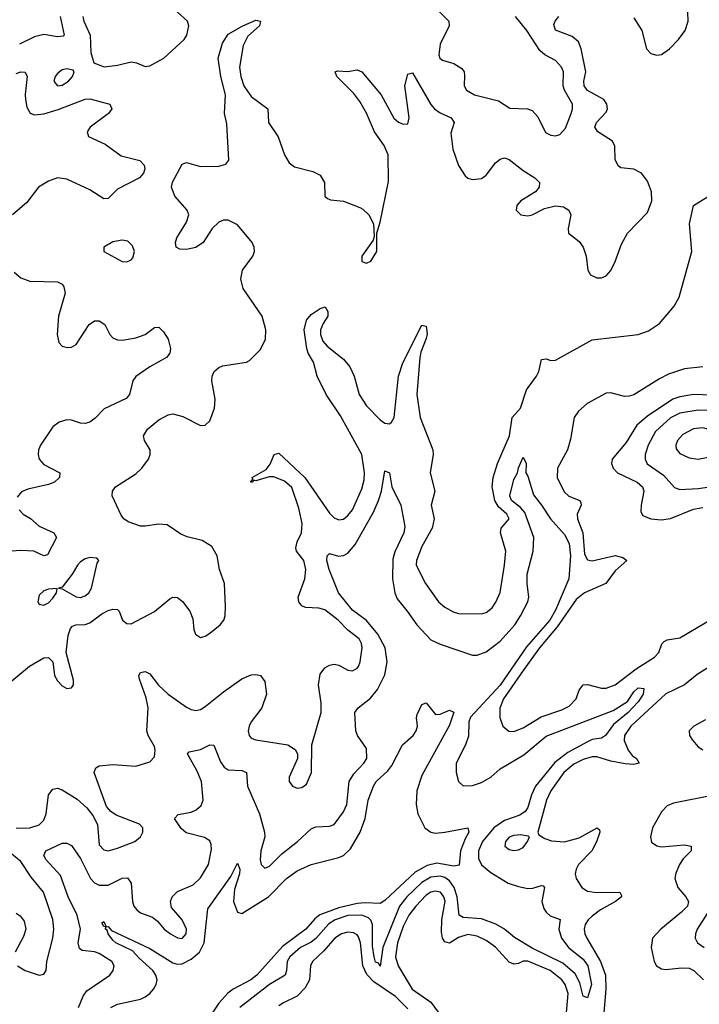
# Model space of a CAD drawing. Header units: inches. Extents: x 1678809 to 1859548, y 384609 to 522868.
# Tile 173 of 256: x 1732906 to 1735855, y 484144 to 488417. Entities that reach past the tile are written whole.
import ezdxf

# ---------------------------------------------------------------- set-up
doc = ezdxf.new("R2010")
doc.units = ezdxf.units.IN
doc.header["$MEASUREMENT"] = 0
doc.layers.add('B7438', color=7, linetype='Continuous')

msp = doc.modelspace()

# ---------------------------------------------------------------- linework, layer by layer
at = {"layer": 'B7438', "color": 5}
for points, elevation in [([(1735570, 488425.3), (1735605.7, 488370), (1735625.5, 488290), (1735643.7, 488270), (1735670, 488262), (1735690, 488265.6), (1735725.1, 488290), (1735763.7, 488330), (1735793.7, 488370), (1735805.8, 488410), (1735803.4, 488490)], 320), ([(1733179, 488430), (1733183.2, 488410), (1733211.6, 488350), (1733214.6, 488274.6), (1733227.7, 488230), (1733272.4, 488212.4), (1733330, 488219.7), (1733390, 488233.7), (1733413, 488230), (1733450, 488213.4), (1733470, 488217), (1733531.5, 488250), (1733619.1, 488330), (1733631, 488350), (1733639.3, 488390), (1733633.1, 488410), (1733588.5, 488450)], 340), ([(1734708.8, 488468.8), (1734767.2, 488410), (1734769.3, 488390), (1734730.8, 488310), (1734723.9, 488263.9), (1734728.3, 488250), (1734740.9, 488240.9), (1734790, 488226.1), (1734824.3, 488204.3), (1734833.8, 488190), (1734835.6, 488175.6), (1734833.8, 488130), (1734844.9, 488110), (1734879.1, 488090), (1734983.8, 488063.8), (1735032.9, 488032.9), (1735109.4, 488029.4), (1735130, 488022.2), (1735154.3, 487994.3), (1735187.3, 487927.3), (1735210, 487914.9), (1735230, 487912.7), (1735250, 487918.9), (1735274.2, 487945.8), (1735299.1, 488010), (1735304.6, 488030), (1735303.7, 488050), (1735269.2, 488110), (1735264.3, 488130), (1735265.6, 488190), (1735256.8, 488210), (1735230, 488239.4), (1735184, 488264), (1735162.2, 488282.2), (1735106.7, 488370), (1735056.5, 488430)], 340), ([(1732830, 485513.1), (1732948.5, 485611.5), (1733010, 485646.7), (1733030, 485648.9), (1733048.9, 485630), (1733056.5, 485570), (1733070, 485547.2), (1733090, 485526), (1733110, 485514), (1733130, 485516.3), (1733138.7, 485530), (1733138.5, 485550), (1733107, 485670), (1733116.5, 485743.5), (1733125.4, 485774.6), (1733134.8, 485785.2), (1733149.4, 485790.6), (1733190, 485792), (1733210, 485798.8), (1733262.2, 485837.8), (1733290, 485852), (1733310, 485857.8), (1733330, 485857.2), (1733337.6, 485850), (1733352.4, 485810), (1733370, 485796.3), (1733390, 485795.1), (1733490, 485847.6), (1733557, 485903), (1733570, 485910.1), (1733590, 485908.8), (1733611.9, 485891.9), (1733643.9, 485850), (1733657, 485817), (1733661.5, 485770), (1733667.9, 485750), (1733690, 485736), (1733710, 485740.8), (1733730, 485754.4), (1733774.8, 485790), (1733791.5, 485810), (1733797.3, 485830), (1733798.8, 485870), (1733793.6, 485970), (1733772.4, 486030), (1733762.5, 486090), (1733739, 486130), (1733697, 486157), (1733632.8, 486172.8), (1733604.4, 486184.4), (1733544.8, 486224.8), (1733510, 486228), (1733450, 486218.4), (1733430, 486219.3), (1733376.9, 486236.9), (1733358.2, 486250), (1733345.9, 486265.9), (1733307.1, 486350), (1733308.5, 486370), (1733321.6, 486390), (1733410, 486445.7), (1733435.2, 486470), (1733464.1, 486510), (1733471.5, 486530), (1733471.6, 486550), (1733447.1, 486590), (1733442.2, 486610), (1733460.7, 486639.3), (1733510, 486680.7), (1733550, 486701.3), (1733570, 486705.5), (1733614.1, 486694.1), (1733690, 486655.3), (1733710, 486657.6), (1733730, 486675.5), (1733750.6, 486730), (1733754.4, 486770), (1733739.6, 486850), (1733741.1, 486870), (1733749.9, 486890.1), (1733770, 486907.5), (1733786.2, 486913.8), (1733889.2, 486930), (1733903.1, 486936.9), (1733950, 486986), (1733972.3, 487030), (1733973.2, 487070), (1733957.7, 487130), (1733875, 487250), (1733864.7, 487290), (1733872.5, 487330), (1733917.3, 487390), (1733924.2, 487410), (1733923.4, 487430), (1733913.7, 487450), (1733850, 487526.6), (1733810, 487546.6), (1733790, 487546), (1733770, 487537.4), (1733740.5, 487510), (1733701.2, 487450), (1733670, 487427.5), (1733630, 487419.3), (1733600.8, 487420.8), (1733584.7, 487430), (1733581.1, 487450), (1733587.3, 487470), (1733630, 487537.4), (1733638.9, 487570), (1733631.9, 487590), (1733578.6, 487650), (1733564.4, 487690), (1733568.4, 487711.6), (1733609.9, 487790.1), (1733630, 487797.3), (1733690, 487780.1), (1733770, 487780.2), (1733800.5, 487790), (1733812.4, 487807.6), (1733804.3, 487964.3), (1733794.6, 488010), (1733798.5, 488090), (1733779, 488170), (1733766.8, 488250), (1733785.8, 488314.2), (1733810, 488354), (1733873.6, 488390), (1733930, 488414.6), (1733950.3, 488410.3), (1733946.4, 488390), (1733895.4, 488344.6), (1733875.2, 488304.8), (1733859.1, 488210), (1733864.9, 488170), (1733878.8, 488130), (1733910, 488083.2), (1733981.7, 488030), (1733985.5, 487970), (1734027.5, 487907.5), (1734055.3, 487830), (1734074.9, 487794.9), (1734097.9, 487777.9), (1734177.9, 487757.9), (1734210, 487741.3), (1734227.6, 487710), (1734230.3, 487650.3), (1734240.7, 487640.7), (1734254.4, 487634.4), (1734310, 487628.8), (1734381.6, 487601.6), (1734394.9, 487594.9), (1734420.2, 487570), (1734440.5, 487530), (1734444, 487476), (1734439.8, 487460.2), (1734390.7, 487390), (1734390, 487367.7), (1734410, 487360.5), (1734430, 487368.2), (1734455.6, 487410), (1734456, 487490), (1734470, 487538), (1734505.5, 487714.5), (1734504.4, 487830), (1734487.2, 487870), (1734445.3, 487930), (1734410.3, 488010.3), (1734381.7, 488061.7), (1734355.8, 488095.8), (1734281.3, 488170), (1734274, 488190), (1734284.9, 488195.1), (1734330, 488191.2), (1734370, 488198.3), (1734390, 488190.3), (1734474.6, 488090), (1734529.7, 487989.7), (1734550, 487972.2), (1734570, 487962.8), (1734590, 487964.9), (1734595.2, 487990), (1734576.3, 488130), (1734590, 488179.5), (1734610, 488185.5), (1734690, 488048.4), (1734705.7, 488030), (1734730, 488012.2), (1734777.4, 487990), (1734790.2, 487970.2), (1734775.8, 487924.2), (1734785.1, 487854.9), (1734810, 487784.4), (1734838.5, 487738.5), (1734850, 487728.4), (1734870, 487722.6), (1734910, 487727.6), (1734930, 487742), (1734970, 487795.6), (1734990, 487811.5), (1735010, 487816.9), (1735030, 487810.3), (1735090, 487761.8), (1735141.6, 487730), (1735161.6, 487710), (1735159.5, 487690), (1735143.8, 487670), (1735079.5, 487630), (1735063.1, 487610), (1735059.5, 487590), (1735080.7, 487570), (1735110, 487565.5), (1735130, 487570.3), (1735182.5, 487597.5), (1735230, 487609.3), (1735264.8, 487604.8), (1735288.8, 487590), (1735296.5, 487570), (1735285.5, 487510), (1735287.2, 487490), (1735333.4, 487453.4), (1735351.3, 487430), (1735363.8, 487390), (1735370.2, 487330.2), (1735382.4, 487310), (1735410, 487297), (1735430, 487297), (1735450, 487304.9), (1735470, 487328), (1735490, 487367.7), (1735517.6, 487442.4), (1735543.7, 487490), (1735630, 487580.3), (1735648.2, 487630), (1735647.5, 487670), (1735630, 487715.1), (1735604.4, 487750), (1735570, 487768.2), (1735513.9, 487773.9), (1735502.2, 487782.2), (1735489.9, 487809.9), (1735487.7, 487867.7), (1735477.8, 487890), (1735414.8, 487930), (1735402, 487950), (1735407.8, 487970), (1735450, 488015.8), (1735456.2, 488030), (1735454, 488050), (1735439.9, 488070), (1735370, 488108.6), (1735354.4, 488130), (1735353.3, 488150), (1735362.7, 488190), (1735341.7, 488290), (1735330, 488320.8), (1735303.4, 488343.4), (1735230, 488371.8), (1735223.9, 488396.1), (1735228.7, 488410), (1735244.4, 488430)], 320), ([(1733081.5, 488430), (1733098, 488350), (1733094.6, 488345.4), (1733070, 488342.4), (1733010, 488351.9), (1732970, 488342.5), (1732904.4, 488310)], 320), ([(1732890, 488183), (1732910, 488190.1), (1732929.1, 488189.1), (1732937.6, 488170), (1732928.7, 488091.3), (1732930.1, 488070), (1732937.2, 488037.2), (1732951.3, 488011.3), (1732970, 488003.2), (1733010, 488008.5), (1733072.7, 488027.3), (1733190, 488072), (1733210, 488073.5), (1733296.3, 488050), (1733306, 488030), (1733291.2, 488010), (1733211.7, 487950), (1733198.3, 487930), (1733204.2, 487910), (1733276.6, 487876.6), (1733345.6, 487825.6), (1733426.2, 487806.2), (1733445.2, 487785.2), (1733448.3, 487770), (1733442.9, 487750), (1733424.9, 487730), (1733330, 487680.5), (1733290, 487640.4), (1733270, 487639.4), (1733210, 487678.1), (1733110, 487724.2), (1733070, 487729.8), (1733030, 487716.5), (1732986.8, 487690), (1732937, 487623), (1732874.4, 487570)], 320), ([(1732890, 484907.8), (1732950, 484909.6), (1732990, 484922.1), (1733010, 484942.4), (1733020.8, 484970), (1733030, 485052.2), (1733050, 485077.8), (1733070, 485081), (1733090, 485074.8), (1733154.3, 485034.3), (1733196.5, 484996.5), (1733223.4, 484963.4), (1733243.4, 484923.4), (1733250, 484835.5), (1733270, 484814.4), (1733290, 484810.2), (1733330, 484821.4), (1733404.5, 484850), (1733429.7, 484870), (1733440.4, 484890), (1733439.7, 484910), (1733425, 484925), (1733324.8, 484964.8), (1733300.8, 484980.8), (1733282.4, 485002.4), (1733228.7, 485150), (1733235.6, 485170), (1733250, 485178.5), (1733310, 485184.6), (1733410, 485177.7), (1733470, 485195.3), (1733490, 485218), (1733493.9, 485246.1), (1733490, 485262.9), (1733463.4, 485310), (1733457.8, 485330), (1733463.1, 485430), (1733453.7, 485473.7), (1733425.2, 485554.8), (1733422.7, 485570), (1733430, 485583.8), (1733450, 485587.4), (1733470, 485578.5), (1733507.9, 485527.9), (1733550, 485489.5), (1733630, 485433.7), (1733650, 485422.3), (1733670, 485418), (1733690, 485422.9), (1733710, 485435.8), (1733790, 485500.2), (1733870, 485555.9), (1733910, 485572.9), (1733930, 485575.5), (1733950.4, 485570), (1733970, 485544), (1733976.5, 485490), (1733955.6, 485430), (1733910.2, 485370), (1733900.8, 485350), (1733897.1, 485330), (1733900.7, 485310), (1733910, 485299), (1733930, 485292), (1734069.3, 485269.3), (1734101.3, 485250), (1734110.4, 485230), (1734110.4, 485210), (1734075, 485130), (1734074.7, 485110), (1734088.8, 485090), (1734110, 485082), (1734130, 485085), (1734150, 485099.1), (1734172.1, 485150), (1734173.7, 485270), (1734214.3, 485410), (1734213.9, 485450), (1734202, 485530), (1734210, 485575.8), (1734230, 485603.6), (1734250, 485615.8), (1734270, 485620.2), (1734290, 485615.8), (1734330, 485593.6), (1734350, 485590.2), (1734370, 485601.7), (1734375.3, 485610), (1734382.5, 485630), (1734391.4, 485690), (1734388.9, 485710), (1734378.2, 485730), (1734330, 485767.1), (1734288.1, 485810), (1734230, 485856.2), (1734203.1, 485863.1), (1734146.3, 485866.3), (1734130, 485872.7), (1734116.5, 485890), (1734114.5, 485910), (1734142.6, 485990), (1734147.7, 486030), (1734138.4, 486070), (1734106.9, 486110), (1734104, 486124), (1734110.3, 486150), (1734128.5, 486190), (1734131.2, 486230), (1734116.4, 486296.4), (1734085.8, 486385.8), (1734054.2, 486414.2), (1734008, 486432), (1733987.6, 486432.4), (1733930, 486416), (1733922, 486418), (1733914, 486410), (1733907.3, 486410), (1733917, 486423), (1733914, 486430), (1733975.5, 486464.5), (1733992.1, 486487.9), (1734010, 486530.3), (1734030, 486534.7), (1734142.8, 486430), (1734250, 486274.8), (1734270, 486254.4), (1734290, 486245.7), (1734310, 486248.7), (1734330, 486264.4), (1734349.9, 486290), (1734390, 486380.8), (1734400.3, 486419.7), (1734402.3, 486450), (1734389.9, 486530), (1734298, 486698), (1734236, 486790), (1734195.9, 486870), (1734180.6, 486930), (1734157.8, 486970), (1734151.4, 486990), (1734139.7, 487070), (1734150, 487112.9), (1734170, 487137.7), (1734210, 487163.7), (1734231.1, 487171.1), (1734242.7, 487150), (1734243.2, 487130), (1734222.2, 487097.8), (1734211.3, 487070), (1734210.7, 487050), (1734221.5, 487021.5), (1734239.7, 486999.7), (1734310, 486943.2), (1734338.6, 486910), (1734357.2, 486870), (1734379.2, 486790), (1734410, 486741.2), (1734470, 486679.7), (1734490, 486666), (1734510, 486662.6), (1734519.2, 486670), (1734529.9, 486690.1), (1734549.5, 486870), (1734567.5, 486927.5), (1734650, 487090.5), (1734670, 487086.8), (1734673.6, 487053.6), (1734670, 487032.7), (1734646.4, 486973.6), (1734641.4, 486950), (1734628.2, 486790), (1734643.7, 486690), (1734697.8, 486550), (1734699.7, 486530), (1734687.1, 486450), (1734707, 486370), (1734690.9, 486310), (1734704.3, 486250), (1734695.8, 486210), (1734650.1, 486130), (1734626.9, 486070), (1734625.5, 486050), (1734666.5, 485970), (1734722.8, 485890), (1734750, 485867.2), (1734786.6, 485846.6), (1734810, 485840.2), (1734910, 485837.6), (1734930, 485844), (1734955.5, 485864.5), (1734971.8, 485888.2), (1734989.9, 485930.1), (1735009.9, 486050), (1735014.9, 486110), (1734991.5, 486190), (1734995.3, 486210), (1735029, 486250), (1735018.8, 486270), (1734983, 486303), (1734967.1, 486330), (1734956.4, 486390), (1734960.1, 486430), (1734979.6, 486490), (1735031.5, 486610), (1735042.6, 486690), (1735078.1, 486730), (1735104.4, 486810), (1735148.3, 486870), (1735157.6, 486890), (1735170, 486941.6), (1735190, 486944.3), (1735210, 486937.8), (1735230, 486938.7), (1735390, 487027.4), (1735590, 487050.4), (1735634.4, 487065.6), (1735681.9, 487098.1), (1735746.2, 487173.8), (1735767.3, 487212.7), (1735821.8, 487410), (1735812, 487530), (1735830, 487610.5), (1735890, 487647.3)], 280), ([(1732880.9, 487320.9), (1732910, 487295.8), (1732950, 487282.2), (1733070, 487278.5), (1733089.2, 487269.2), (1733097.6, 487257.6), (1733102.4, 487230), (1733073.5, 487130), (1733067.9, 487050), (1733075.1, 487015.1), (1733090, 487000.3), (1733113.7, 486993.7), (1733130, 486995.6), (1733150, 487006.3), (1733206.6, 487093.4), (1733230, 487109.1), (1733250, 487110.2), (1733274.5, 487094.5), (1733297.2, 487050), (1733310, 487035.8), (1733330, 487027.3), (1733350, 487026.1), (1733410, 487035.8), (1733450, 487050.8), (1733490, 487081.3), (1733510, 487082.7), (1733530, 487061.7), (1733549.3, 487030), (1733559.7, 486990), (1733556.9, 486970), (1733542.6, 486950), (1733470, 486909.8), (1733410, 486867.4), (1733395.9, 486850), (1733382.2, 486790), (1733368, 486772), (1733272, 486728), (1733232.9, 486687.1), (1733210, 486669.9), (1733190, 486664.6), (1733170, 486666.1), (1733130, 486678.9), (1733110, 486680.5), (1733076.5, 486670), (1733049.1, 486650), (1732996.5, 486570), (1732987, 486550), (1732985.3, 486530), (1732990.1, 486510), (1733010, 486486.5), (1733079.3, 486450), (1733078.6, 486430), (1733055.9, 486410), (1733030, 486399), (1732940.7, 486379.3), (1732912.8, 486367.2), (1732895.3, 486344.7)], 320), ([(1735870.1, 486909.9), (1735790, 486901.9), (1735721.2, 486878.8), (1735681.3, 486858.7), (1735570, 486789), (1735550, 486782.1), (1735530, 486781.7), (1735470, 486797.2), (1735450, 486795.5), (1735368.5, 486751.5), (1735330, 486717.3), (1735311.4, 486690), (1735296.4, 486596.4), (1735283.2, 486550), (1735239.2, 486470), (1735237.5, 486430), (1735267.9, 486367.9), (1735288.5, 486348.5), (1735336.9, 486330), (1735340.4, 486320.4), (1735342.6, 486310), (1735324.6, 486270), (1735326.1, 486250), (1735349.4, 486190), (1735357.1, 486097.1), (1735370, 486071.8), (1735390, 486068.2), (1735490, 486090.8), (1735523, 486083), (1735539.6, 486070), (1735490, 486025), (1735448.6, 485970), (1735355.9, 485930), (1735320.2, 485899.8), (1735237.8, 485782.2), (1735160.9, 485690), (1735090, 485592.9), (1735004.9, 485470), (1734988.8, 485428.8), (1734988.7, 485388.7), (1735001.5, 485350), (1735028.5, 485328.5), (1735050, 485326.8), (1735090, 485343.7), (1735168.7, 485391.3), (1735258.4, 485421.6), (1735290, 485437.9), (1735319.6, 485470), (1735333.5, 485506.5), (1735350, 485530.2), (1735370, 485531), (1735430, 485515.1), (1735450, 485515.1), (1735490, 485529.6), (1735580.7, 485599.3), (1735660.7, 485650), (1735678.6, 485670), (1735692.5, 485707.5), (1735701.5, 485718.5), (1735715.1, 485724.9), (1735770, 485734.6), (1735918.4, 485821.6)], 280), ([(1735910, 486786.4), (1735830, 486789.3), (1735770, 486780.3), (1735739.8, 486770), (1735630, 486696), (1735582.9, 486657.1), (1735537.9, 486582.1), (1735476.9, 486510), (1735473.2, 486490), (1735480.2, 486470), (1735499.6, 486450), (1735585.4, 486410), (1735608.1, 486390), (1735614.2, 486370), (1735601.7, 486310), (1735601.5, 486281.5), (1735610, 486265.4), (1735644.9, 486250), (1735690, 486246.4), (1735730, 486251.5), (1735830, 486292.2), (1735870, 486299)], 320), ([(1735930, 486719.1), (1735850, 486722.1), (1735770, 486709.1), (1735730, 486688.5), (1735664.3, 486630), (1735632.1, 486570), (1735619.9, 486530), (1735619.8, 486510), (1735628.7, 486488.7), (1735699.7, 486439.7), (1735746.5, 486386.5), (1735770, 486377.8), (1735850, 486382.3), (1735930, 486393.6)], 340), ([(1733160.4, 484130), (1733181.2, 484178.8), (1733197.3, 484202.7), (1733296.8, 484270), (1733311.9, 484290), (1733315.5, 484310), (1733304.8, 484330), (1733250, 484363.6), (1733230, 484371.4), (1733176.7, 484376.8), (1733165.3, 484385.3), (1733159.6, 484410), (1733169.4, 484470), (1733155.1, 484530), (1733116, 484610), (1733082.4, 484702.4), (1733021, 484770), (1733010.9, 484790), (1733018.9, 484810), (1733090, 484842.2), (1733110, 484842.8), (1733130, 484832.3), (1733170, 484776.6), (1733212.9, 484690), (1733230, 484670.7), (1733250, 484660.1), (1733290, 484660.9), (1733350, 484690.9), (1733372.8, 484692.8), (1733389.2, 484670), (1733395.5, 484590), (1733401.3, 484570), (1733413.3, 484553.3), (1733430, 484540.7), (1733481.7, 484521.7), (1733504, 484504), (1733532, 484470), (1733559.5, 484450), (1733590, 484431.5), (1733610, 484429.2), (1733628.4, 484450), (1733629.8, 484470), (1733610, 484509.7), (1733564.2, 484564.2), (1733560.7, 484590), (1733567.1, 484610), (1733590, 484632.6), (1733658.5, 484661.5), (1733690, 484692.7), (1733725.5, 484750), (1733737.6, 484817.6), (1733736.6, 484836.6), (1733730, 484853.6), (1733706.9, 484866.9), (1733627.8, 484887.8), (1733606.4, 484906.4), (1733577.7, 484950), (1733592.9, 484967.1), (1733650, 484977.4), (1733672, 484988), (1733693.2, 485006.8), (1733701.2, 485030), (1733694.3, 485110), (1733675.6, 485155.6), (1733634, 485230), (1733640.7, 485239.3), (1733690, 485249.1), (1733730, 485270.2), (1733748.3, 485268.3), (1733776.5, 485196.5), (1733792.4, 485172.4), (1733810, 485161.6), (1733870, 485157.8), (1733889.2, 485149.2), (1733894.6, 485090), (1733946.4, 484970), (1733967.4, 484890), (1733968.8, 484870), (1733952.1, 484810), (1733949.6, 484770), (1733953.8, 484750), (1733970, 484733.8), (1733990, 484743), (1734042.8, 484797.2), (1734111.7, 484850), (1734170, 484904.5), (1734190, 484913.2), (1734250, 484916.9), (1734270, 484924.6), (1734310, 484978.9), (1734324.8, 485010), (1734335.2, 485110), (1734355.7, 485144.3), (1734399.4, 485190), (1734411.4, 485210), (1734410, 485253.3), (1734371.8, 485310), (1734363.5, 485330), (1734360.4, 485410), (1734374.3, 485430), (1734427.6, 485472.4), (1734458.1, 485510), (1734490, 485573.4), (1734499.9, 485630), (1734491.4, 485690), (1734459.4, 485750), (1734410, 485809), (1734350, 485853.7), (1734289.5, 485930), (1734247.9, 486030), (1734238, 486070), (1734239.5, 486090), (1734250, 486100.5), (1734288.8, 486088.8), (1734310, 486091.2), (1734330, 486102), (1734361.3, 486138.7), (1734440.7, 486279.3), (1734462.7, 486330), (1734475.1, 486370), (1734490, 486458.8), (1734510, 486450.7), (1734520.3, 486390), (1734558.8, 486310), (1734577.4, 486217.4), (1734573, 486190), (1734533.5, 486106.5), (1734524.4, 486075.6), (1734523, 485990), (1734532.9, 485930), (1734543.1, 485903.1), (1734587.2, 485850), (1734628.7, 485790), (1734690, 485725.8), (1734730, 485706), (1734870, 485658.2), (1734890, 485658.4), (1734930, 485673.4), (1734990, 485720.1), (1735053.8, 485790), (1735079.3, 485830), (1735109.9, 485890), (1735115.4, 485910), (1735107.7, 485970), (1735108.2, 486010), (1735133.8, 486110), (1735137.3, 486170), (1735098.2, 486278.2), (1735079.3, 486299.3), (1735039.9, 486330), (1735032.7, 486350), (1735050, 486420.7), (1735066.3, 486450), (1735070, 486471.3), (1735090, 486518), (1735104, 486490), (1735102, 486450), (1735110, 486436), (1735134.8, 486354.8), (1735170, 486310.4), (1735209.1, 486250), (1735270, 486182.4), (1735290, 486143.1), (1735295.4, 486090), (1735287.9, 485990), (1735230, 485853.6), (1735205.4, 485810), (1735104.5, 485695.5), (1734990.9, 485529.1), (1734862, 485390), (1734854.1, 485370), (1734852.8, 485307.2), (1734840.6, 485270), (1734799.8, 485190), (1734799.4, 485150), (1734809.4, 485110), (1734830, 485092), (1734870, 485092.5), (1734910, 485106.1), (1734949.9, 485130), (1734990, 485164.8), (1735093.9, 485226.1), (1735190, 485307.8), (1735480.9, 485419.1), (1735542.5, 485457.5), (1735570, 485499.1), (1735590, 485516.8), (1735614.2, 485514.2), (1735611.5, 485490), (1735590, 485456.1), (1735546, 485410), (1735482.4, 485357.6), (1735447.1, 485310), (1735430, 485298.4), (1735390, 485292.5), (1735370, 485282.8), (1735283.5, 485236.5), (1735227.3, 485192.7), (1735144.1, 485090), (1735127, 485053), (1735110, 484998.2), (1735099.3, 484980.7), (1735076.1, 484963.9), (1735010, 484941.5), (1734963.3, 484910), (1734913.8, 484850), (1734896.6, 484810), (1734897, 484777), (1734910, 484749.1), (1734950, 484715.6), (1735025.8, 484670), (1735070, 484654.4), (1735110, 484646.5), (1735131.9, 484648.1), (1735170, 484659.6), (1735177.3, 484657.3), (1735182.6, 484650), (1735171.9, 484590), (1735180, 484560), (1735190, 484543.9), (1735208.1, 484528.1), (1735251.1, 484511.1), (1735245.3, 484470), (1735256.3, 484430), (1735289, 484389), (1735350, 484339.2), (1735370.9, 484310), (1735386.6, 484230), (1735370, 484171.6), (1735350, 484179.3), (1735336.9, 484236.9), (1735315.6, 484275.6), (1735262.5, 484322.5), (1735130, 484387.1), (1735053.4, 484433.4), (1735009.2, 484470), (1734971, 484491), (1734910, 484514.7), (1734830, 484520.1), (1734813.2, 484530), (1734803.8, 484610), (1734791, 484651), (1734770, 484679.4), (1734750, 484693.5), (1734730, 484699.7), (1734690, 484695.8), (1734650, 484672), (1734584.8, 484610), (1734553.9, 484570), (1734481.2, 484390), (1734470, 484309.8), (1734462.6, 484322.6), (1734450, 484326.6), (1734443.6, 484350), (1734436.2, 484396.2), (1734436.5, 484490), (1734429.4, 484509.4), (1734418.8, 484518.8), (1734390, 484531), (1734330, 484528.6), (1734274, 484510), (1734246.5, 484493.5), (1734190, 484428.8), (1734170, 484413.2), (1734123.4, 484390), (1734077.9, 484350), (1734066, 484330), (1734063.6, 484290), (1734057.1, 484270), (1733990, 484229.5), (1733861.2, 484130)], 260), ([(1732903.5, 486290), (1732920.6, 486270), (1732952.6, 486252.6), (1732990, 486218.4), (1733054, 486190), (1733065.2, 486170), (1733026.5, 486093.5), (1733010, 486089.9), (1732967.3, 486110), (1732910, 486113.7), (1732870, 486109.8)], 320), ([(1735910, 485614.9), (1735844.8, 485575.2), (1735790.3, 485529.7), (1735709.6, 485490.4), (1735557, 485350), (1735529.7, 485310), (1735527.9, 485287.9), (1735546.1, 485246.1), (1735564, 485224), (1735582.7, 485210), (1735593.6, 485190), (1735570, 485184.4), (1735532.3, 485187.7), (1735470, 485199.4), (1735410, 485217.7), (1735390, 485217.8), (1735350, 485205.8), (1735310, 485185.2), (1735266.8, 485150), (1735210.1, 485070), (1735191.6, 485030), (1735154, 484890), (1735158.8, 484878.8), (1735183.6, 484863.6), (1735213.7, 484853.7), (1735270, 484848.8), (1735333.5, 484866.5), (1735411, 484910), (1735421.1, 484901.1), (1735423.2, 484890), (1735409, 484849), (1735388.8, 484810), (1735330, 484749.7), (1735319.8, 484730), (1735316, 484710), (1735319.7, 484690), (1735344.7, 484650), (1735370, 484635.3), (1735409.2, 484629.2), (1735510, 484630.7), (1735516.3, 484616.3), (1735516.5, 484610), (1735491.1, 484590), (1735426.4, 484553.6), (1735390, 484526.6), (1735372.4, 484510), (1735359.8, 484490), (1735355.7, 484470), (1735357.7, 484450), (1735366.5, 484430), (1735425.3, 484330), (1735448.2, 484270), (1735448.7, 484210), (1735439.4, 484090)], 280), ([(1733301.5, 484130), (1733330, 484144.1), (1733430, 484166.1), (1733450, 484175.6), (1733470, 484190.1), (1733486.7, 484210), (1733498.1, 484230), (1733501.4, 484250), (1733496.4, 484270), (1733482.9, 484290), (1733423.3, 484343.3), (1733395.1, 484375.1), (1733323.1, 484410), (1733310, 484421.5), (1733288.9, 484450), (1733284.7, 484464.7), (1733278.4, 484470), (1733279.5, 484479.5), (1733270, 484480.9), (1733262.5, 484497.5), (1733270, 484502.8), (1733280.5, 484480.5), (1733290, 484481.6), (1733303.8, 484463.8), (1733470, 484386.3), (1733570, 484324.1), (1733590, 484317.8), (1733610, 484319.1), (1733650, 484339.4), (1733685.7, 484370), (1733706.1, 484410), (1733722, 484558), (1733822.1, 484697.9), (1733850, 484756.3), (1733861.5, 484730), (1733859.7, 484710), (1733838.3, 484641.7), (1733833.5, 484590), (1733850, 484543.1), (1733870, 484537.8), (1733985.9, 484610), (1734063, 484690), (1734110, 484722.4), (1734170, 484750.1), (1734290, 484781), (1734310, 484790.1), (1734341.1, 484818.9), (1734383, 484890), (1734404.1, 484950), (1734418.3, 485030), (1734440.3, 485090), (1734453.1, 485110), (1734503, 485157), (1734519.9, 485180.1), (1734566, 485270), (1734613.2, 485310), (1734626, 485330), (1734631.8, 485350), (1734627.5, 485387.5), (1734630, 485402), (1734650, 485444), (1734670, 485451.3), (1734710, 485402), (1734730, 485403), (1734770, 485420.3), (1734790, 485410.8), (1734770, 485354.3), (1734650, 485137.2), (1734628.5, 485070), (1734625.5, 485010), (1734633.4, 484970), (1734663, 484910), (1734690, 484890.5), (1734710, 484887), (1734750, 484890.4), (1734850.8, 484910), (1734854.4, 484890), (1734838, 484862), (1734818.9, 484810), (1734812.9, 484747.1), (1734790, 484743.2), (1734715.5, 484755.5), (1734673.6, 484746.4), (1734622.3, 484717.7), (1734490, 484594.4), (1734470, 484581.4), (1734404, 484584), (1734370, 484580.4), (1734290, 484562), (1734208.5, 484531.5), (1734185.8, 484514.2), (1734147.8, 484470), (1734045.7, 484394.3), (1733935.2, 484270), (1733908.2, 484250), (1733832, 484210), (1733808.7, 484191.3), (1733770, 484148.8), (1733710, 484059.3)], 240), ([(1735882.1, 485377.9), (1735830.4, 485350), (1735810.4, 485330), (1735812, 485310), (1735824.9, 485290), (1735850, 485261.3), (1735870, 485248.1)], 320), ([(1735910, 485049.5), (1735742.9, 485017.1), (1735715.3, 485004.7), (1735690, 484978.4), (1735651.1, 484910), (1735642.2, 484870), (1735647.3, 484847.3), (1735670, 484831.3), (1735690, 484827.1), (1735790, 484835.9), (1735819.6, 484830), (1735818.6, 484810), (1735785, 484775), (1735768.3, 484750), (1735752.5, 484712.5), (1735748.5, 484690), (1735761.2, 484650), (1735796.6, 484610), (1735807.8, 484590), (1735803.4, 484570), (1735777.2, 484542.8), (1735687.9, 484470), (1735651.5, 484430), (1735646, 484390), (1735658.8, 484330), (1735669.1, 484310), (1735690, 484297.5), (1735710, 484295.3), (1735777.5, 484302.4), (1735810, 484300.8), (1735831, 484291), (1735873.2, 484250)], 320), ([(1732896, 484310), (1732930, 484290.2), (1732990, 484270.4), (1733010, 484274), (1733020.7, 484290), (1733024, 484330), (1733050, 484431), (1733053.7, 484470), (1733050, 484512.3), (1733008.5, 484630), (1732954.9, 484694.9), (1732910, 484763.9), (1732854.1, 484810)], 280), ([(1735276.5, 484090), (1735285.1, 484190), (1735272.8, 484230), (1735258.5, 484250), (1735206.9, 484290), (1735110, 484330.7), (1735090, 484331.4), (1735070, 484321.2), (1735050, 484317.6), (1735030, 484326.1), (1734970, 484391), (1734930, 484419.9), (1734890, 484439.9), (1734850, 484446.4), (1734810, 484433.2), (1734770, 484408.4), (1734750, 484414.5), (1734740.5, 484430), (1734736.3, 484456.3), (1734737.9, 484510), (1734751.6, 484591.6), (1734746.7, 484610), (1734731.1, 484630), (1734710, 484635.2), (1734690, 484630.3), (1734670, 484616.9), (1734623.9, 484570), (1734593.9, 484530), (1734570, 484481), (1734545.6, 484410), (1734536, 484350), (1734547.6, 484310), (1734608.9, 484208.9), (1734690, 484152.7), (1734722, 484110)], 280), ([(1735921.7, 484590), (1735845.1, 484470), (1735838, 484450), (1735837.2, 484430), (1735846.5, 484410), (1735875.3, 484390)], 340), ([(1732890, 484538.6), (1732907.9, 484527.9), (1732924.7, 484504.7), (1732932.3, 484470), (1732922.1, 484437.9), (1732886.4, 484370)], 280), ([(1734590, 484123.6), (1734536.9, 484176.9), (1734441.8, 484241.8), (1734412.6, 484272.6), (1734394.9, 484310), (1734383.8, 484410), (1734376.2, 484436.2), (1734370, 484445.7), (1734354.4, 484454.4), (1734330, 484457), (1734302.2, 484450), (1734273.4, 484430), (1734224.9, 484375.1), (1734176.6, 484330), (1734166.8, 484310), (1734162.7, 484250), (1734145, 484215), (1734110, 484178.3), (1734050, 484150.7), (1734030, 484136.8)], 280)]:
    msp.add_lwpolyline(points, dxfattribs=dict(at, elevation=elevation))
for points, elevation in [([(1733110, 488203.5), (1733090, 488198.5), (1733070, 488183.5), (1733059.6, 488170), (1733053.4, 488150), (1733070, 488129.3), (1733090, 488132.7), (1733117.7, 488150), (1733135.4, 488170), (1733142, 488190), (1733137.4, 488197.4)], 340), ([(1733350, 487460.4), (1733310, 487451.9), (1733270.6, 487430), (1733270.7, 487410), (1733350, 487366.7), (1733370, 487365.3), (1733390, 487374.4), (1733396.8, 487383.2), (1733403.5, 487410), (1733395.4, 487435.4), (1733375.2, 487455.2)], 340), ([(1735870, 486645.9), (1735830, 486640.4), (1735783.4, 486616.6), (1735759.4, 486590), (1735752.7, 486570), (1735754.3, 486554.3), (1735770, 486533.6), (1735810, 486514.8), (1735850, 486509.4), (1735899.9, 486520.1), (1735916.8, 486530), (1735935.9, 486550), (1735945.8, 486570), (1735949, 486590), (1735944, 486610), (1735927.3, 486630)], 360), ([(1733210, 486082.7), (1733190, 486077), (1733170, 486063.7), (1733156.3, 486050), (1733133, 486010), (1733090, 485954), (1733074, 485950), (1733090, 485946.8), (1733150, 485912), (1733170, 485909.2), (1733190, 485916.5), (1733206, 485930), (1733216.9, 485950), (1733242, 486058), (1733248.7, 486070), (1733240.4, 486080.4)], 340), ([(1733068, 485948), (1733030, 485945.6), (1733010, 485938), (1732990, 485919.3), (1732984.4, 485890), (1732990, 485880.7), (1733010, 485875.5), (1733030, 485886), (1733050, 485905.5), (1733066, 485930)], 340), ([(1735078.6, 484878.6), (1735050, 484876.3), (1735030, 484868.6), (1735013.4, 484850), (1735010.3, 484830), (1735030, 484814.9), (1735050, 484811.3), (1735070, 484814.7), (1735090, 484824.6), (1735109.7, 484850), (1735117.2, 484870), (1735112.6, 484872.6)], 280)]:
    msp.add_lwpolyline(points, close=True, dxfattribs=dict(at, elevation=elevation))

doc.saveas('drawing.dxf')
